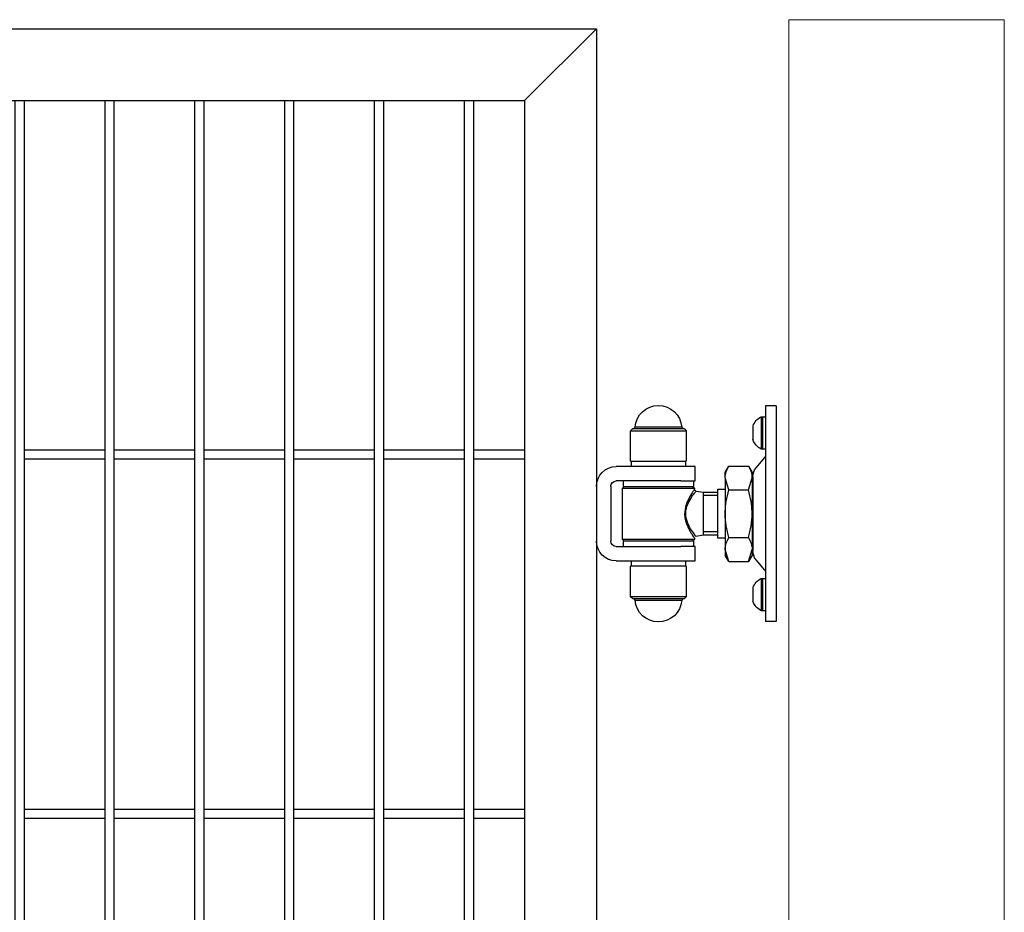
# Model space of a CAD drawing. Header units: inches. Extents: x 1156 to 71303, y -52654 to 51.
# Tile 208 of 217: x 64479 to 64589, y -40648 to -40549. Entities that reach past the tile are written whole.
import ezdxf

# ---------------------------------------------------------------- set-up
doc = ezdxf.new("R2010")
doc.units = ezdxf.units.IN
doc.header["$MEASUREMENT"] = 0
doc.layers.get('0').update_dxf_attribs({"lineweight": 0})
doc.layers.add('--ogr.-panele', color=252, linetype='Continuous', lineweight=0)
doc.layers.add('AW OGRODZENIA', color=253, linetype='Continuous')

# ---------------------------------------------------------------- blocks, each defined once
blk = doc.blocks.new('zawias_brama_dwuskrz_przod')
for p, q in [((-100, 60), (-94, 60)), ((-100, 60), (-100, -60)), ((-94, 60), (-94, 50)), ((-92.4, 54), (-94, 54)), ((-94, 50), (-94, -50)), ((-92.4, 36), (-92.4, 54)), ((-92.4, 54), (-92.4, 36)), ((-91.6, 54), (-92.4, 54)), ((-91.6, 54), (-91.6, 36)), ((-87.1, 48.72), (-87.1, 41.28)), ((-49, 47.25), (-50, 46.25)), ((-19, 46.25), (-50, 46.25)), ((-50, 46.25), (-50, 29.25)), ((-49, 47.25), (-20, 47.25)), ((-47.47, 48.18), (-48.46, 47.25)), ((-47.47, 48.18), (-21.53, 48.18)), ((-20.54, 47.25), (-21.53, 48.18)), ((-19, 46.25), (-20, 47.25)), ((-19, 29.25), (-19, 46.25)), ((-94, 36), (-92.4, 36)), ((-92.4, 36), (-91.6, 36)), ((-88.8, 25.59), (-93.65, 31.36)), ((-19, 29.25), (-50, 29.25)), ((-49.5, 29.25), (-49.5, 26.25)), ((-19.5, 26.25), (-19.5, 29.25)), ((-84.6, 26.56), (-86.65, 23)), ((-86.65, 19.92), (-86.65, 23)), ((-73.7, 26.56), (-84.6, 26.56)), ((-71.65, 23), (-73.7, 26.56)), ((-71.65, 19.92), (-71.65, 23)), ((-55, 18.25), (-55, 26.25)), ((-55, 26.25), (-47, 26.25)), ((-47, 26.25), (-11, 26.25)), ((-87.05, 20.77), (-87.05, -20.77)), ((-86.65, 16.85), (-87.05, 16.85)), ((-86.65, 19.92), (-86.65, 0)), ((-84.6, 13.28), (-86.65, 19.92)), ((-73.7, 13.28), (-71.65, 19.92)), ((-71.65, 19.92), (-71.65, 0)), ((-47, 18.25), (-55, 18.25)), ((-54, 18.25), (-54, 15.25)), ((-47, 18.25), (-11, 18.25)), ((-15, 15.25), (-15, 18.25)), ((-73.7, 13.28), (-84.6, 13.28)), ((-67.65, 13.65), (-71.65, 13.65)), ((-67.65, -13.65), (-67.65, 13.65)), ((-59.5, 12), (-67.65, 12)), ((-55.38, 12.58), (-59.5, 12)), ((-59.5, -12), (-59.5, 12)), ((-53.5, 15.25), (-54.5, 14.25)), ((-14.5, 14.25), (-54.5, 14.25)), ((-54.5, 14.25), (-54.5, 13.53)), ((-15, 15.25), (-54, 15.25)), ((-14.5, 14.25), (-15.5, 15.25)), ((-14.5, -14.25), (-14.5, 14.25)), ((-8, 15.25), (-8, -15.25)), ((0, 15.25), (0, -15.25)), ((-67.65, 10.16), (-59.5, 10.16)), ((-86.65, 0), (-86.65, -19.92)), ((-71.65, 0), (-71.65, -19.92)), ((-67.65, -10.16), (-59.5, -10.16)), ((-73.7, -13.28), (-84.6, -13.28)), ((-71.65, -13.65), (-67.65, -13.65)), ((-67.65, -12), (-59.5, -12)), ((-59.5, -12), (-55.3, -12.59)), ((-54.5, -13.52), (-54.5, -14.25)), ((-54.5, -14.25), (-14.5, -14.25)), ((-54.5, -14.25), (-53.5, -15.25)), ((-54, -15.25), (-15, -15.25)), ((-54, -15.25), (-54, -18.25)), ((-15.5, -15.25), (-14.5, -14.25)), ((-15, -18.25), (-15, -15.25)), ((-87.05, -16.85), (-86.65, -16.85)), ((-86.65, -19.92), (-86.65, -23)), ((-84.6, -26.56), (-86.65, -19.92)), ((-73.7, -26.56), (-71.65, -19.92)), ((-71.65, -19.92), (-71.65, -23)), ((-55, -26.25), (-55, -18.25)), ((-55, -18.25), (-47, -18.25)), ((-11, -18.25), (-47, -18.25)), ((-93.65, -31.36), (-88.8, -25.59)), ((-86.65, -23), (-84.6, -26.56)), ((-73.7, -26.56), (-84.6, -26.56)), ((-73.7, -26.56), (-71.65, -23)), ((-47, -26.25), (-55, -26.25)), ((-49.5, -26.25), (-49.5, -29.25)), ((-11, -26.25), (-47, -26.25)), ((-19.5, -29.25), (-19.5, -26.25)), ((-50, -29.25), (-19, -29.25)), ((-50, -29.25), (-50, -46.25)), ((-19, -46.25), (-19, -29.25)), ((-92.4, -36), (-94, -36)), ((-92.4, -54), (-92.4, -36)), ((-92.4, -36), (-92.4, -54)), ((-91.6, -36), (-92.4, -36)), ((-91.6, -36), (-91.6, -54)), ((-87.1, -41.28), (-87.1, -48.72)), ((-50, -46.25), (-19, -46.25)), ((-50, -46.25), (-49, -47.25)), ((-20, -47.25), (-49, -47.25)), ((-48.46, -47.25), (-47.47, -48.18)), ((-21.53, -48.18), (-47.47, -48.18)), ((-21.53, -48.18), (-20.54, -47.25)), ((-20, -47.25), (-19, -46.25)), ((-94, -50), (-94, -60)), ((-94, -54), (-92.4, -54)), ((-92.4, -54), (-91.6, -54)), ((-100, -60), (-94, -60))]:
    blk.add_line(p, q)
for centre, radius, start, end in [((-34.5, 47.25), 13, 4.096, 175.9039), ((-96.45, 45.25), 10, 21.3862, 61.0146), ((-87.6, 48.72), 0.5, 360, 21.3862), ((-96.45, 44.75), 10, 298.9854, 338.6138), ((-87.6, 41.28), 0.5, 338.6138, 360), ((-92.5, 32.33), 1.5, 180, 220), ((-94.55, 20.77), 7.5, 360, 40), ((-73.68, 19.54), 12.97, 147.2703, 178.3454), ((-84.62, 19.54), 12.97, 1.6546, 32.7297), ((-11, 15.25), 11, 360, 90), ((-11, 15.25), 3, 360, 90), ((-55.5, 13.57), 1, 275.6499, 314.6003), ((-55.5, 13.57), 1, 314.6003, 330.6788), ((-73.68, -20.29), 12.97, 147.2703, 178.3454), ((-84.62, -20.29), 12.97, 1.6546, 32.7297), ((-11, -15.25), 3, 270, 360), ((-11, -15.25), 11, 270, 360), ((-94.55, -20.77), 7.5, 320, 360), ((-92.5, -32.33), 1.5, 140, 180), ((-96.45, -44.75), 10, 21.3862, 61.0146), ((-87.6, -41.28), 0.5, 360, 21.3862), ((-96.45, -45.25), 10, 298.9854, 338.6138), ((-87.6, -48.72), 0.5, 338.6138, 360), ((-34.5, -47.25), 13, 184.096, 355.9039)]:
    blk.add_arc(centre, radius, start, end)
for points, knots in [([(-86.65, 0), (-86.65, 1.12), (-86.6, 2.25), (-86.41, 4.51), (-86.27, 5.63), (-85.73, 8.96), (-85.22, 11.13), (-84.6, 13.28)], [0, 0, 0, 0, 0.25, 0.25, 0.5, 0.5, 1, 1, 1, 1]), ([(-71.65, 0), (-71.65, 1.12), (-71.7, 2.25), (-71.89, 4.51), (-72.03, 5.63), (-72.57, 8.96), (-73.08, 11.13), (-73.7, 13.28)], [0, 0, 0, 0, 0.25, 0.25, 0.5, 0.5, 1, 1, 1, 1]), ([(-55.36, -12.58), (-55.36, -12.58), (-55.31, -12.52), (-55.11, -12.26), (-54.94, -12.03), (-54.27, -11.14), (-53.64, -10.26), (-52.25, -8.11), (-51.49, -6.82), (-50.23, -3.87), (-49.74, -2.15), (-49.65, 0.52), (-49.73, 1.41), (-50.06, 3.13), (-50.31, 3.94), (-51.19, 6.25), (-51.94, 7.58), (-53.36, 9.87), (-54.02, 10.79), (-54.76, 11.8), (-54.97, 12.07), (-55.25, 12.44), (-55.34, 12.55), (-55.36, 12.58)], [0, 0, 0, 0, 0.053416, 0.053416, 0.116521, 0.116521, 0.242733, 0.242733, 0.368944, 0.368944, 0.495155, 0.495155, 0.558261, 0.558261, 0.621366, 0.621366, 0.747578, 0.747578, 0.873789, 0.873789, 0.936894, 0.936894, 1, 1, 1, 1]), ([(-54.5, 13.57), (-54.48, 13.54), (-54.4, 13.42), (-54.12, 13.01), (-53.92, 12.71), (-53.2, 11.59), (-52.55, 10.56), (-51.2, 8.08), (-50.49, 6.62), (-49.4, 3.37), (-49.04, 1.51), (-49.13, -2.19), (-49.57, -3.99), (-50.45, -6.38), (-50.78, -7.13), (-51.45, -8.52), (-51.79, -9.17), (-52.46, -10.36), (-52.78, -10.9), (-53.37, -11.85), (-53.63, -12.25), (-54.26, -13.22), (-54.5, -13.57), (-54.5, -13.57)], [0, 0, 0, 0, 0.062944, 0.062944, 0.125887, 0.125887, 0.251775, 0.251775, 0.377662, 0.377662, 0.503549, 0.503549, 0.629436, 0.629436, 0.69238, 0.69238, 0.755324, 0.755324, 0.818267, 0.818267, 0.881211, 0.881211, 1, 1, 1, 1]), ([(-84.6, -13.28), (-84.91, -12.2), (-85.19, -11.11), (-85.7, -8.9), (-85.92, -7.8), (-86.46, -4.47), (-86.65, -2.24), (-86.65, 0)], [0, 0, 0, 0, 0.25, 0.25, 0.5, 0.5, 1, 1, 1, 1]), ([(-73.7, -13.28), (-73.39, -12.2), (-73.11, -11.11), (-72.6, -8.9), (-72.38, -7.8), (-71.84, -4.47), (-71.65, -2.24), (-71.65, 0)], [0, 0, 0, 0, 0.25, 0.25, 0.5, 0.5, 1, 1, 1, 1])]:
    blk.add_open_spline(points, degree=3, knots=knots)

msp = doc.modelspace()

# ---------------------------------------------------------------- linework, layer by layer
at = {"layer": '--ogr.-panele', "color": 0}
for p, q in [((64564.925, -40548.9), (64564.925, -40855.913)), ((64588.925, -40548.9), (64564.925, -40548.9)), ((64588.925, -40855.913), (64588.925, -40548.9))]:
    msp.add_line(p, q, dxfattribs=at)
at = {"layer": 'AW OGRODZENIA'}
for p, q in [((64214.526, -40549.913), (64543.526, -40549.913)), ((64535.526, -40557.913), (64543.526, -40549.913)), ((64543.526, -40549.913), (64543.526, -40839.913)), ((64222.526, -40557.913), (64535.526, -40557.913)), ((64535.526, -40557.913), (64535.526, -40831.913)), ((64488.83, -40596.834), (64479.822, -40596.834)), ((64488.83, -40596.834), (64479.822, -40596.834)), ((64488.83, -40596.834), (64479.822, -40596.834)), ((64488.83, -40596.834), (64479.822, -40596.834)), ((64488.83, -40596.834), (64479.822, -40596.834)), ((64488.83, -40596.834), (64479.822, -40596.834)), ((64488.83, -40596.834), (64479.822, -40596.834)), ((64488.83, -40596.834), (64479.822, -40596.834)), ((64488.83, -40596.834), (64479.822, -40596.834)), ((64488.83, -40596.834), (64479.822, -40596.834)), ((64488.83, -40596.834), (64479.822, -40596.834)), ((64488.83, -40596.834), (64479.822, -40596.834)), ((64488.83, -40596.834), (64479.822, -40596.834)), ((64488.83, -40596.834), (64479.822, -40596.834)), ((64488.83, -40596.834), (64479.822, -40596.834)), ((64488.83, -40596.834), (64479.822, -40596.834)), ((64488.83, -40596.834), (64479.822, -40596.834)), ((64488.83, -40596.834), (64479.822, -40596.834)), ((64488.83, -40596.834), (64479.822, -40596.834)), ((64488.83, -40596.834), (64479.822, -40596.834)), ((64488.83, -40596.834), (64479.822, -40596.834)), ((64488.83, -40596.834), (64479.822, -40596.834)), ((64488.83, -40596.834), (64479.822, -40596.834)), ((64488.83, -40596.834), (64479.822, -40596.834)), ((64488.83, -40596.834), (64479.822, -40596.834)), ((64498.83, -40596.834), (64489.822, -40596.834)), ((64498.83, -40596.834), (64489.822, -40596.834)), ((64498.83, -40596.834), (64489.822, -40596.834)), ((64498.83, -40596.834), (64489.822, -40596.834)), ((64498.83, -40596.834), (64489.822, -40596.834)), ((64498.83, -40596.834), (64489.822, -40596.834)), ((64498.83, -40596.834), (64489.822, -40596.834)), ((64498.83, -40596.834), (64489.822, -40596.834)), ((64498.83, -40596.834), (64489.822, -40596.834)), ((64498.83, -40596.834), (64489.822, -40596.834)), ((64498.83, -40596.834), (64489.822, -40596.834)), ((64498.83, -40596.834), (64489.822, -40596.834)), ((64498.83, -40596.834), (64489.822, -40596.834)), ((64498.83, -40596.834), (64489.822, -40596.834)), ((64498.83, -40596.834), (64489.822, -40596.834)), ((64498.83, -40596.834), (64489.822, -40596.834)), ((64498.83, -40596.834), (64489.822, -40596.834)), ((64498.83, -40596.834), (64489.822, -40596.834)), ((64498.83, -40596.834), (64489.822, -40596.834)), ((64498.83, -40596.834), (64489.822, -40596.834)), ((64498.83, -40596.834), (64489.822, -40596.834)), ((64498.83, -40596.834), (64489.822, -40596.834)), ((64498.83, -40596.834), (64489.822, -40596.834)), ((64498.83, -40596.834), (64489.822, -40596.834)), ((64498.83, -40596.834), (64489.822, -40596.834)), ((64508.83, -40596.834), (64499.822, -40596.834)), ((64508.83, -40596.834), (64499.822, -40596.834)), ((64508.83, -40596.834), (64499.822, -40596.834)), ((64508.83, -40596.834), (64499.822, -40596.834)), ((64508.83, -40596.834), (64499.822, -40596.834)), ((64508.83, -40596.834), (64499.822, -40596.834)), ((64508.83, -40596.834), (64499.822, -40596.834)), ((64508.83, -40596.834), (64499.822, -40596.834)), ((64508.83, -40596.834), (64499.822, -40596.834)), ((64508.83, -40596.834), (64499.822, -40596.834)), ((64508.83, -40596.834), (64499.822, -40596.834)), ((64508.83, -40596.834), (64499.822, -40596.834)), ((64508.83, -40596.834), (64499.822, -40596.834)), ((64508.83, -40596.834), (64499.822, -40596.834)), ((64508.83, -40596.834), (64499.822, -40596.834)), ((64508.83, -40596.834), (64499.822, -40596.834)), ((64508.83, -40596.834), (64499.822, -40596.834)), ((64508.83, -40596.834), (64499.822, -40596.834)), ((64508.83, -40596.834), (64499.822, -40596.834)), ((64508.83, -40596.834), (64499.822, -40596.834)), ((64508.83, -40596.834), (64499.822, -40596.834)), ((64508.83, -40596.834), (64499.822, -40596.834)), ((64508.83, -40596.834), (64499.822, -40596.834)), ((64508.83, -40596.834), (64499.822, -40596.834)), ((64508.83, -40596.834), (64499.822, -40596.834)), ((64518.83, -40596.834), (64509.822, -40596.834)), ((64518.83, -40596.834), (64509.822, -40596.834)), ((64518.83, -40596.834), (64509.822, -40596.834)), ((64518.83, -40596.834), (64509.822, -40596.834)), ((64518.83, -40596.834), (64509.822, -40596.834)), ((64518.83, -40596.834), (64509.822, -40596.834)), ((64518.83, -40596.834), (64509.822, -40596.834)), ((64518.83, -40596.834), (64509.822, -40596.834)), ((64518.83, -40596.834), (64509.822, -40596.834)), ((64518.83, -40596.834), (64509.822, -40596.834)), ((64518.83, -40596.834), (64509.822, -40596.834)), ((64518.83, -40596.834), (64509.822, -40596.834)), ((64518.83, -40596.834), (64509.822, -40596.834)), ((64518.83, -40596.834), (64509.822, -40596.834)), ((64518.83, -40596.834), (64509.822, -40596.834)), ((64518.83, -40596.834), (64509.822, -40596.834)), ((64518.83, -40596.834), (64509.822, -40596.834)), ((64518.83, -40596.834), (64509.822, -40596.834)), ((64518.83, -40596.834), (64509.822, -40596.834)), ((64518.83, -40596.834), (64509.822, -40596.834)), ((64518.83, -40596.834), (64509.822, -40596.834)), ((64518.83, -40596.834), (64509.822, -40596.834)), ((64518.83, -40596.834), (64509.822, -40596.834)), ((64518.83, -40596.834), (64509.822, -40596.834)), ((64518.83, -40596.834), (64509.822, -40596.834)), ((64528.83, -40596.834), (64519.822, -40596.834)), ((64528.83, -40596.834), (64519.822, -40596.834)), ((64528.83, -40596.834), (64519.822, -40596.834)), ((64528.83, -40596.834), (64519.822, -40596.834)), ((64528.83, -40596.834), (64519.822, -40596.834)), ((64528.83, -40596.834), (64519.822, -40596.834)), ((64528.83, -40596.834), (64519.822, -40596.834)), ((64528.83, -40596.834), (64519.822, -40596.834)), ((64528.83, -40596.834), (64519.822, -40596.834)), ((64528.83, -40596.834), (64519.822, -40596.834)), ((64528.83, -40596.834), (64519.822, -40596.834)), ((64528.83, -40596.834), (64519.822, -40596.834)), ((64528.83, -40596.834), (64519.822, -40596.834)), ((64528.83, -40596.834), (64519.822, -40596.834)), ((64528.83, -40596.834), (64519.822, -40596.834)), ((64528.83, -40596.834), (64519.822, -40596.834)), ((64528.83, -40596.834), (64519.822, -40596.834)), ((64528.83, -40596.834), (64519.822, -40596.834)), ((64528.83, -40596.834), (64519.822, -40596.834)), ((64528.83, -40596.834), (64519.822, -40596.834)), ((64528.83, -40596.834), (64519.822, -40596.834)), ((64528.83, -40596.834), (64519.822, -40596.834)), ((64528.83, -40596.834), (64519.822, -40596.834)), ((64528.83, -40596.834), (64519.822, -40596.834)), ((64528.83, -40596.834), (64519.822, -40596.834)), ((64535.526, -40596.834), (64529.822, -40596.834)), ((64535.526, -40596.834), (64529.822, -40596.834)), ((64535.526, -40596.834), (64529.822, -40596.834)), ((64535.526, -40596.834), (64529.822, -40596.834)), ((64535.526, -40596.834), (64529.822, -40596.834)), ((64535.526, -40596.834), (64529.822, -40596.834)), ((64535.526, -40596.834), (64529.822, -40596.834)), ((64535.526, -40596.834), (64529.822, -40596.834)), ((64535.526, -40596.834), (64529.822, -40596.834)), ((64535.526, -40596.834), (64529.822, -40596.834)), ((64535.526, -40596.834), (64529.822, -40596.834)), ((64535.526, -40596.834), (64529.822, -40596.834)), ((64535.526, -40596.834), (64529.822, -40596.834)), ((64535.526, -40596.834), (64529.822, -40596.834)), ((64535.526, -40596.834), (64529.822, -40596.834)), ((64535.526, -40596.834), (64529.822, -40596.834)), ((64535.526, -40596.834), (64529.822, -40596.834)), ((64535.526, -40596.834), (64529.822, -40596.834)), ((64535.526, -40596.834), (64529.822, -40596.834)), ((64535.526, -40596.834), (64529.822, -40596.834)), ((64535.526, -40596.834), (64529.822, -40596.834)), ((64535.526, -40596.834), (64529.822, -40596.834)), ((64535.526, -40596.834), (64529.822, -40596.834)), ((64535.526, -40596.834), (64529.822, -40596.834)), ((64535.526, -40596.834), (64529.822, -40596.834)), ((64488.83, -40597.834), (64479.822, -40597.834)), ((64488.83, -40597.834), (64479.822, -40597.834)), ((64488.83, -40597.834), (64479.822, -40597.834)), ((64488.83, -40597.834), (64479.822, -40597.834)), ((64488.83, -40597.834), (64479.822, -40597.834)), ((64488.83, -40597.834), (64479.822, -40597.834)), ((64488.83, -40597.834), (64479.822, -40597.834)), ((64488.83, -40597.834), (64479.822, -40597.834)), ((64488.83, -40597.834), (64479.822, -40597.834)), ((64488.83, -40597.834), (64479.822, -40597.834)), ((64488.83, -40597.834), (64479.822, -40597.834)), ((64488.83, -40597.834), (64479.822, -40597.834)), ((64488.83, -40597.834), (64479.822, -40597.834)), ((64488.83, -40597.834), (64479.822, -40597.834)), ((64488.83, -40597.834), (64479.822, -40597.834)), ((64488.83, -40597.834), (64479.822, -40597.834)), ((64488.83, -40597.834), (64479.822, -40597.834)), ((64488.83, -40597.834), (64479.822, -40597.834)), ((64488.83, -40597.834), (64479.822, -40597.834)), ((64488.83, -40597.834), (64479.822, -40597.834)), ((64488.83, -40597.834), (64479.822, -40597.834)), ((64488.83, -40597.834), (64479.822, -40597.834)), ((64488.83, -40597.834), (64479.822, -40597.834)), ((64488.83, -40597.834), (64479.822, -40597.834)), ((64488.83, -40597.834), (64479.822, -40597.834)), ((64498.83, -40597.834), (64489.822, -40597.834)), ((64498.83, -40597.834), (64489.822, -40597.834)), ((64498.83, -40597.834), (64489.822, -40597.834)), ((64498.83, -40597.834), (64489.822, -40597.834)), ((64498.83, -40597.834), (64489.822, -40597.834)), ((64498.83, -40597.834), (64489.822, -40597.834)), ((64498.83, -40597.834), (64489.822, -40597.834)), ((64498.83, -40597.834), (64489.822, -40597.834)), ((64498.83, -40597.834), (64489.822, -40597.834)), ((64498.83, -40597.834), (64489.822, -40597.834)), ((64498.83, -40597.834), (64489.822, -40597.834)), ((64498.83, -40597.834), (64489.822, -40597.834)), ((64498.83, -40597.834), (64489.822, -40597.834)), ((64498.83, -40597.834), (64489.822, -40597.834)), ((64498.83, -40597.834), (64489.822, -40597.834)), ((64498.83, -40597.834), (64489.822, -40597.834)), ((64498.83, -40597.834), (64489.822, -40597.834)), ((64498.83, -40597.834), (64489.822, -40597.834)), ((64498.83, -40597.834), (64489.822, -40597.834)), ((64498.83, -40597.834), (64489.822, -40597.834)), ((64498.83, -40597.834), (64489.822, -40597.834)), ((64498.83, -40597.834), (64489.822, -40597.834)), ((64498.83, -40597.834), (64489.822, -40597.834)), ((64498.83, -40597.834), (64489.822, -40597.834)), ((64498.83, -40597.834), (64489.822, -40597.834)), ((64508.83, -40597.834), (64499.822, -40597.834)), ((64508.83, -40597.834), (64499.822, -40597.834)), ((64508.83, -40597.834), (64499.822, -40597.834)), ((64508.83, -40597.834), (64499.822, -40597.834)), ((64508.83, -40597.834), (64499.822, -40597.834)), ((64508.83, -40597.834), (64499.822, -40597.834)), ((64508.83, -40597.834), (64499.822, -40597.834)), ((64508.83, -40597.834), (64499.822, -40597.834)), ((64508.83, -40597.834), (64499.822, -40597.834)), ((64508.83, -40597.834), (64499.822, -40597.834)), ((64508.83, -40597.834), (64499.822, -40597.834)), ((64508.83, -40597.834), (64499.822, -40597.834)), ((64508.83, -40597.834), (64499.822, -40597.834)), ((64508.83, -40597.834), (64499.822, -40597.834)), ((64508.83, -40597.834), (64499.822, -40597.834)), ((64508.83, -40597.834), (64499.822, -40597.834)), ((64508.83, -40597.834), (64499.822, -40597.834)), ((64508.83, -40597.834), (64499.822, -40597.834)), ((64508.83, -40597.834), (64499.822, -40597.834)), ((64508.83, -40597.834), (64499.822, -40597.834)), ((64508.83, -40597.834), (64499.822, -40597.834)), ((64508.83, -40597.834), (64499.822, -40597.834)), ((64508.83, -40597.834), (64499.822, -40597.834)), ((64508.83, -40597.834), (64499.822, -40597.834)), ((64508.83, -40597.834), (64499.822, -40597.834)), ((64518.83, -40597.834), (64509.822, -40597.834)), ((64518.83, -40597.834), (64509.822, -40597.834)), ((64518.83, -40597.834), (64509.822, -40597.834)), ((64518.83, -40597.834), (64509.822, -40597.834)), ((64518.83, -40597.834), (64509.822, -40597.834)), ((64518.83, -40597.834), (64509.822, -40597.834)), ((64518.83, -40597.834), (64509.822, -40597.834)), ((64518.83, -40597.834), (64509.822, -40597.834)), ((64518.83, -40597.834), (64509.822, -40597.834)), ((64518.83, -40597.834), (64509.822, -40597.834)), ((64518.83, -40597.834), (64509.822, -40597.834)), ((64518.83, -40597.834), (64509.822, -40597.834)), ((64518.83, -40597.834), (64509.822, -40597.834)), ((64518.83, -40597.834), (64509.822, -40597.834)), ((64518.83, -40597.834), (64509.822, -40597.834)), ((64518.83, -40597.834), (64509.822, -40597.834)), ((64518.83, -40597.834), (64509.822, -40597.834)), ((64518.83, -40597.834), (64509.822, -40597.834)), ((64518.83, -40597.834), (64509.822, -40597.834)), ((64518.83, -40597.834), (64509.822, -40597.834)), ((64518.83, -40597.834), (64509.822, -40597.834)), ((64518.83, -40597.834), (64509.822, -40597.834)), ((64518.83, -40597.834), (64509.822, -40597.834)), ((64518.83, -40597.834), (64509.822, -40597.834)), ((64518.83, -40597.834), (64509.822, -40597.834)), ((64528.83, -40597.834), (64519.822, -40597.834)), ((64528.83, -40597.834), (64519.822, -40597.834)), ((64528.83, -40597.834), (64519.822, -40597.834)), ((64528.83, -40597.834), (64519.822, -40597.834)), ((64528.83, -40597.834), (64519.822, -40597.834)), ((64528.83, -40597.834), (64519.822, -40597.834)), ((64528.83, -40597.834), (64519.822, -40597.834)), ((64528.83, -40597.834), (64519.822, -40597.834)), ((64528.83, -40597.834), (64519.822, -40597.834)), ((64528.83, -40597.834), (64519.822, -40597.834)), ((64528.83, -40597.834), (64519.822, -40597.834)), ((64528.83, -40597.834), (64519.822, -40597.834)), ((64528.83, -40597.834), (64519.822, -40597.834)), ((64528.83, -40597.834), (64519.822, -40597.834)), ((64528.83, -40597.834), (64519.822, -40597.834)), ((64528.83, -40597.834), (64519.822, -40597.834)), ((64528.83, -40597.834), (64519.822, -40597.834)), ((64528.83, -40597.834), (64519.822, -40597.834)), ((64528.83, -40597.834), (64519.822, -40597.834)), ((64528.83, -40597.834), (64519.822, -40597.834)), ((64528.83, -40597.834), (64519.822, -40597.834)), ((64528.83, -40597.834), (64519.822, -40597.834)), ((64528.83, -40597.834), (64519.822, -40597.834)), ((64528.83, -40597.834), (64519.822, -40597.834)), ((64528.83, -40597.834), (64519.822, -40597.834)), ((64535.526, -40597.834), (64529.822, -40597.834)), ((64535.526, -40597.834), (64529.822, -40597.834)), ((64535.526, -40597.834), (64529.822, -40597.834)), ((64535.526, -40597.834), (64529.822, -40597.834)), ((64535.526, -40597.834), (64529.822, -40597.834)), ((64535.526, -40597.834), (64529.822, -40597.834)), ((64535.526, -40597.834), (64529.822, -40597.834)), ((64535.526, -40597.834), (64529.822, -40597.834)), ((64535.526, -40597.834), (64529.822, -40597.834)), ((64535.526, -40597.834), (64529.822, -40597.834)), ((64535.526, -40597.834), (64529.822, -40597.834)), ((64535.526, -40597.834), (64529.822, -40597.834)), ((64535.526, -40597.834), (64529.822, -40597.834)), ((64535.526, -40597.834), (64529.822, -40597.834)), ((64535.526, -40597.834), (64529.822, -40597.834)), ((64535.526, -40597.834), (64529.822, -40597.834)), ((64535.526, -40597.834), (64529.822, -40597.834)), ((64535.526, -40597.834), (64529.822, -40597.834)), ((64535.526, -40597.834), (64529.822, -40597.834)), ((64535.526, -40597.834), (64529.822, -40597.834)), ((64535.526, -40597.834), (64529.822, -40597.834)), ((64535.526, -40597.834), (64529.822, -40597.834)), ((64535.526, -40597.834), (64529.822, -40597.834)), ((64535.526, -40597.834), (64529.822, -40597.834)), ((64535.526, -40597.834), (64529.822, -40597.834)), ((64488.83, -40636.834), (64479.822, -40636.834)), ((64488.83, -40636.834), (64479.822, -40636.834)), ((64488.83, -40636.834), (64479.822, -40636.834)), ((64488.83, -40636.834), (64479.822, -40636.834)), ((64488.83, -40636.834), (64479.822, -40636.834)), ((64488.83, -40636.834), (64479.822, -40636.834)), ((64488.83, -40636.834), (64479.822, -40636.834)), ((64488.83, -40636.834), (64479.822, -40636.834)), ((64488.83, -40636.834), (64479.822, -40636.834)), ((64488.83, -40636.834), (64479.822, -40636.834)), ((64488.83, -40636.834), (64479.822, -40636.834)), ((64488.83, -40636.834), (64479.822, -40636.834)), ((64488.83, -40636.834), (64479.822, -40636.834)), ((64488.83, -40636.834), (64479.822, -40636.834)), ((64488.83, -40636.834), (64479.822, -40636.834)), ((64488.83, -40636.834), (64479.822, -40636.834)), ((64488.83, -40636.834), (64479.822, -40636.834)), ((64488.83, -40636.834), (64479.822, -40636.834)), ((64488.83, -40636.834), (64479.822, -40636.834)), ((64488.83, -40636.834), (64479.822, -40636.834)), ((64488.83, -40636.834), (64479.822, -40636.834)), ((64488.83, -40636.834), (64479.822, -40636.834)), ((64488.83, -40636.834), (64479.822, -40636.834)), ((64488.83, -40636.834), (64479.822, -40636.834)), ((64488.83, -40636.834), (64479.822, -40636.834)), ((64498.83, -40636.834), (64489.822, -40636.834)), ((64498.83, -40636.834), (64489.822, -40636.834)), ((64498.83, -40636.834), (64489.822, -40636.834)), ((64498.83, -40636.834), (64489.822, -40636.834)), ((64498.83, -40636.834), (64489.822, -40636.834)), ((64498.83, -40636.834), (64489.822, -40636.834)), ((64498.83, -40636.834), (64489.822, -40636.834)), ((64498.83, -40636.834), (64489.822, -40636.834)), ((64498.83, -40636.834), (64489.822, -40636.834)), ((64498.83, -40636.834), (64489.822, -40636.834)), ((64498.83, -40636.834), (64489.822, -40636.834)), ((64498.83, -40636.834), (64489.822, -40636.834)), ((64498.83, -40636.834), (64489.822, -40636.834)), ((64498.83, -40636.834), (64489.822, -40636.834)), ((64498.83, -40636.834), (64489.822, -40636.834)), ((64498.83, -40636.834), (64489.822, -40636.834)), ((64498.83, -40636.834), (64489.822, -40636.834)), ((64498.83, -40636.834), (64489.822, -40636.834)), ((64498.83, -40636.834), (64489.822, -40636.834)), ((64498.83, -40636.834), (64489.822, -40636.834)), ((64498.83, -40636.834), (64489.822, -40636.834)), ((64498.83, -40636.834), (64489.822, -40636.834)), ((64498.83, -40636.834), (64489.822, -40636.834)), ((64498.83, -40636.834), (64489.822, -40636.834)), ((64498.83, -40636.834), (64489.822, -40636.834)), ((64508.83, -40636.834), (64499.822, -40636.834)), ((64508.83, -40636.834), (64499.822, -40636.834)), ((64508.83, -40636.834), (64499.822, -40636.834)), ((64508.83, -40636.834), (64499.822, -40636.834)), ((64508.83, -40636.834), (64499.822, -40636.834)), ((64508.83, -40636.834), (64499.822, -40636.834)), ((64508.83, -40636.834), (64499.822, -40636.834)), ((64508.83, -40636.834), (64499.822, -40636.834)), ((64508.83, -40636.834), (64499.822, -40636.834)), ((64508.83, -40636.834), (64499.822, -40636.834)), ((64508.83, -40636.834), (64499.822, -40636.834)), ((64508.83, -40636.834), (64499.822, -40636.834)), ((64508.83, -40636.834), (64499.822, -40636.834)), ((64508.83, -40636.834), (64499.822, -40636.834)), ((64508.83, -40636.834), (64499.822, -40636.834)), ((64508.83, -40636.834), (64499.822, -40636.834)), ((64508.83, -40636.834), (64499.822, -40636.834)), ((64508.83, -40636.834), (64499.822, -40636.834)), ((64508.83, -40636.834), (64499.822, -40636.834)), ((64508.83, -40636.834), (64499.822, -40636.834)), ((64508.83, -40636.834), (64499.822, -40636.834)), ((64508.83, -40636.834), (64499.822, -40636.834)), ((64508.83, -40636.834), (64499.822, -40636.834)), ((64508.83, -40636.834), (64499.822, -40636.834)), ((64508.83, -40636.834), (64499.822, -40636.834)), ((64518.83, -40636.834), (64509.822, -40636.834)), ((64518.83, -40636.834), (64509.822, -40636.834)), ((64518.83, -40636.834), (64509.822, -40636.834)), ((64518.83, -40636.834), (64509.822, -40636.834)), ((64518.83, -40636.834), (64509.822, -40636.834)), ((64518.83, -40636.834), (64509.822, -40636.834)), ((64518.83, -40636.834), (64509.822, -40636.834)), ((64518.83, -40636.834), (64509.822, -40636.834)), ((64518.83, -40636.834), (64509.822, -40636.834)), ((64518.83, -40636.834), (64509.822, -40636.834)), ((64518.83, -40636.834), (64509.822, -40636.834)), ((64518.83, -40636.834), (64509.822, -40636.834)), ((64518.83, -40636.834), (64509.822, -40636.834)), ((64518.83, -40636.834), (64509.822, -40636.834)), ((64518.83, -40636.834), (64509.822, -40636.834)), ((64518.83, -40636.834), (64509.822, -40636.834)), ((64518.83, -40636.834), (64509.822, -40636.834)), ((64518.83, -40636.834), (64509.822, -40636.834)), ((64518.83, -40636.834), (64509.822, -40636.834)), ((64518.83, -40636.834), (64509.822, -40636.834)), ((64518.83, -40636.834), (64509.822, -40636.834)), ((64518.83, -40636.834), (64509.822, -40636.834)), ((64518.83, -40636.834), (64509.822, -40636.834)), ((64518.83, -40636.834), (64509.822, -40636.834)), ((64518.83, -40636.834), (64509.822, -40636.834)), ((64528.83, -40636.834), (64519.822, -40636.834)), ((64528.83, -40636.834), (64519.822, -40636.834)), ((64528.83, -40636.834), (64519.822, -40636.834)), ((64528.83, -40636.834), (64519.822, -40636.834)), ((64528.83, -40636.834), (64519.822, -40636.834)), ((64528.83, -40636.834), (64519.822, -40636.834)), ((64528.83, -40636.834), (64519.822, -40636.834)), ((64528.83, -40636.834), (64519.822, -40636.834)), ((64528.83, -40636.834), (64519.822, -40636.834)), ((64528.83, -40636.834), (64519.822, -40636.834)), ((64528.83, -40636.834), (64519.822, -40636.834)), ((64528.83, -40636.834), (64519.822, -40636.834)), ((64528.83, -40636.834), (64519.822, -40636.834)), ((64528.83, -40636.834), (64519.822, -40636.834)), ((64528.83, -40636.834), (64519.822, -40636.834)), ((64528.83, -40636.834), (64519.822, -40636.834)), ((64528.83, -40636.834), (64519.822, -40636.834)), ((64528.83, -40636.834), (64519.822, -40636.834)), ((64528.83, -40636.834), (64519.822, -40636.834)), ((64528.83, -40636.834), (64519.822, -40636.834)), ((64528.83, -40636.834), (64519.822, -40636.834)), ((64528.83, -40636.834), (64519.822, -40636.834)), ((64528.83, -40636.834), (64519.822, -40636.834)), ((64528.83, -40636.834), (64519.822, -40636.834)), ((64528.83, -40636.834), (64519.822, -40636.834)), ((64535.526, -40636.834), (64529.822, -40636.834)), ((64535.526, -40636.834), (64529.822, -40636.834)), ((64535.526, -40636.834), (64529.822, -40636.834)), ((64535.526, -40636.834), (64529.822, -40636.834)), ((64535.526, -40636.834), (64529.822, -40636.834)), ((64535.526, -40636.834), (64529.822, -40636.834)), ((64535.526, -40636.834), (64529.822, -40636.834)), ((64535.526, -40636.834), (64529.822, -40636.834)), ((64535.526, -40636.834), (64529.822, -40636.834)), ((64535.526, -40636.834), (64529.822, -40636.834)), ((64535.526, -40636.834), (64529.822, -40636.834)), ((64535.526, -40636.834), (64529.822, -40636.834)), ((64535.526, -40636.834), (64529.822, -40636.834)), ((64535.526, -40636.834), (64529.822, -40636.834)), ((64535.526, -40636.834), (64529.822, -40636.834)), ((64535.526, -40636.834), (64529.822, -40636.834)), ((64535.526, -40636.834), (64529.822, -40636.834)), ((64535.526, -40636.834), (64529.822, -40636.834)), ((64535.526, -40636.834), (64529.822, -40636.834)), ((64535.526, -40636.834), (64529.822, -40636.834)), ((64535.526, -40636.834), (64529.822, -40636.834)), ((64535.526, -40636.834), (64529.822, -40636.834)), ((64535.526, -40636.834), (64529.822, -40636.834)), ((64535.526, -40636.834), (64529.822, -40636.834)), ((64535.526, -40636.834), (64529.822, -40636.834)), ((64488.83, -40637.834), (64479.822, -40637.834)), ((64488.83, -40637.834), (64479.822, -40637.834)), ((64488.83, -40637.834), (64479.822, -40637.834)), ((64488.83, -40637.834), (64479.822, -40637.834)), ((64488.83, -40637.834), (64479.822, -40637.834)), ((64488.83, -40637.834), (64479.822, -40637.834)), ((64488.83, -40637.834), (64479.822, -40637.834)), ((64488.83, -40637.834), (64479.822, -40637.834)), ((64488.83, -40637.834), (64479.822, -40637.834)), ((64488.83, -40637.834), (64479.822, -40637.834)), ((64488.83, -40637.834), (64479.822, -40637.834)), ((64488.83, -40637.834), (64479.822, -40637.834)), ((64488.83, -40637.834), (64479.822, -40637.834)), ((64488.83, -40637.834), (64479.822, -40637.834)), ((64488.83, -40637.834), (64479.822, -40637.834)), ((64488.83, -40637.834), (64479.822, -40637.834)), ((64488.83, -40637.834), (64479.822, -40637.834)), ((64488.83, -40637.834), (64479.822, -40637.834)), ((64488.83, -40637.834), (64479.822, -40637.834)), ((64488.83, -40637.834), (64479.822, -40637.834)), ((64488.83, -40637.834), (64479.822, -40637.834)), ((64488.83, -40637.834), (64479.822, -40637.834)), ((64488.83, -40637.834), (64479.822, -40637.834)), ((64488.83, -40637.834), (64479.822, -40637.834)), ((64488.83, -40637.834), (64479.822, -40637.834)), ((64498.83, -40637.834), (64489.822, -40637.834)), ((64498.83, -40637.834), (64489.822, -40637.834)), ((64498.83, -40637.834), (64489.822, -40637.834)), ((64498.83, -40637.834), (64489.822, -40637.834)), ((64498.83, -40637.834), (64489.822, -40637.834)), ((64498.83, -40637.834), (64489.822, -40637.834)), ((64498.83, -40637.834), (64489.822, -40637.834)), ((64498.83, -40637.834), (64489.822, -40637.834)), ((64498.83, -40637.834), (64489.822, -40637.834)), ((64498.83, -40637.834), (64489.822, -40637.834)), ((64498.83, -40637.834), (64489.822, -40637.834)), ((64498.83, -40637.834), (64489.822, -40637.834)), ((64498.83, -40637.834), (64489.822, -40637.834)), ((64498.83, -40637.834), (64489.822, -40637.834)), ((64498.83, -40637.834), (64489.822, -40637.834)), ((64498.83, -40637.834), (64489.822, -40637.834)), ((64498.83, -40637.834), (64489.822, -40637.834)), ((64498.83, -40637.834), (64489.822, -40637.834)), ((64498.83, -40637.834), (64489.822, -40637.834)), ((64498.83, -40637.834), (64489.822, -40637.834)), ((64498.83, -40637.834), (64489.822, -40637.834)), ((64498.83, -40637.834), (64489.822, -40637.834)), ((64498.83, -40637.834), (64489.822, -40637.834)), ((64498.83, -40637.834), (64489.822, -40637.834)), ((64498.83, -40637.834), (64489.822, -40637.834)), ((64508.83, -40637.834), (64499.822, -40637.834)), ((64508.83, -40637.834), (64499.822, -40637.834)), ((64508.83, -40637.834), (64499.822, -40637.834)), ((64508.83, -40637.834), (64499.822, -40637.834)), ((64508.83, -40637.834), (64499.822, -40637.834)), ((64508.83, -40637.834), (64499.822, -40637.834)), ((64508.83, -40637.834), (64499.822, -40637.834)), ((64508.83, -40637.834), (64499.822, -40637.834)), ((64508.83, -40637.834), (64499.822, -40637.834)), ((64508.83, -40637.834), (64499.822, -40637.834)), ((64508.83, -40637.834), (64499.822, -40637.834)), ((64508.83, -40637.834), (64499.822, -40637.834)), ((64508.83, -40637.834), (64499.822, -40637.834)), ((64508.83, -40637.834), (64499.822, -40637.834)), ((64508.83, -40637.834), (64499.822, -40637.834)), ((64508.83, -40637.834), (64499.822, -40637.834)), ((64508.83, -40637.834), (64499.822, -40637.834)), ((64508.83, -40637.834), (64499.822, -40637.834)), ((64508.83, -40637.834), (64499.822, -40637.834)), ((64508.83, -40637.834), (64499.822, -40637.834)), ((64508.83, -40637.834), (64499.822, -40637.834)), ((64508.83, -40637.834), (64499.822, -40637.834)), ((64508.83, -40637.834), (64499.822, -40637.834)), ((64508.83, -40637.834), (64499.822, -40637.834)), ((64508.83, -40637.834), (64499.822, -40637.834)), ((64518.83, -40637.834), (64509.822, -40637.834)), ((64518.83, -40637.834), (64509.822, -40637.834)), ((64518.83, -40637.834), (64509.822, -40637.834)), ((64518.83, -40637.834), (64509.822, -40637.834)), ((64518.83, -40637.834), (64509.822, -40637.834)), ((64518.83, -40637.834), (64509.822, -40637.834)), ((64518.83, -40637.834), (64509.822, -40637.834)), ((64518.83, -40637.834), (64509.822, -40637.834)), ((64518.83, -40637.834), (64509.822, -40637.834)), ((64518.83, -40637.834), (64509.822, -40637.834)), ((64518.83, -40637.834), (64509.822, -40637.834)), ((64518.83, -40637.834), (64509.822, -40637.834)), ((64518.83, -40637.834), (64509.822, -40637.834)), ((64518.83, -40637.834), (64509.822, -40637.834)), ((64518.83, -40637.834), (64509.822, -40637.834)), ((64518.83, -40637.834), (64509.822, -40637.834)), ((64518.83, -40637.834), (64509.822, -40637.834)), ((64518.83, -40637.834), (64509.822, -40637.834)), ((64518.83, -40637.834), (64509.822, -40637.834)), ((64518.83, -40637.834), (64509.822, -40637.834)), ((64518.83, -40637.834), (64509.822, -40637.834)), ((64518.83, -40637.834), (64509.822, -40637.834)), ((64518.83, -40637.834), (64509.822, -40637.834)), ((64518.83, -40637.834), (64509.822, -40637.834)), ((64518.83, -40637.834), (64509.822, -40637.834)), ((64528.83, -40637.834), (64519.822, -40637.834)), ((64528.83, -40637.834), (64519.822, -40637.834)), ((64528.83, -40637.834), (64519.822, -40637.834)), ((64528.83, -40637.834), (64519.822, -40637.834)), ((64528.83, -40637.834), (64519.822, -40637.834)), ((64528.83, -40637.834), (64519.822, -40637.834)), ((64528.83, -40637.834), (64519.822, -40637.834)), ((64528.83, -40637.834), (64519.822, -40637.834)), ((64528.83, -40637.834), (64519.822, -40637.834)), ((64528.83, -40637.834), (64519.822, -40637.834)), ((64528.83, -40637.834), (64519.822, -40637.834)), ((64528.83, -40637.834), (64519.822, -40637.834)), ((64528.83, -40637.834), (64519.822, -40637.834)), ((64528.83, -40637.834), (64519.822, -40637.834)), ((64528.83, -40637.834), (64519.822, -40637.834)), ((64528.83, -40637.834), (64519.822, -40637.834)), ((64528.83, -40637.834), (64519.822, -40637.834)), ((64528.83, -40637.834), (64519.822, -40637.834)), ((64528.83, -40637.834), (64519.822, -40637.834)), ((64528.83, -40637.834), (64519.822, -40637.834)), ((64528.83, -40637.834), (64519.822, -40637.834)), ((64528.83, -40637.834), (64519.822, -40637.834)), ((64528.83, -40637.834), (64519.822, -40637.834)), ((64528.83, -40637.834), (64519.822, -40637.834)), ((64528.83, -40637.834), (64519.822, -40637.834)), ((64535.526, -40637.834), (64529.822, -40637.834)), ((64535.526, -40637.834), (64529.822, -40637.834)), ((64535.526, -40637.834), (64529.822, -40637.834)), ((64535.526, -40637.834), (64529.822, -40637.834)), ((64535.526, -40637.834), (64529.822, -40637.834)), ((64535.526, -40637.834), (64529.822, -40637.834)), ((64535.526, -40637.834), (64529.822, -40637.834)), ((64535.526, -40637.834), (64529.822, -40637.834)), ((64535.526, -40637.834), (64529.822, -40637.834)), ((64535.526, -40637.834), (64529.822, -40637.834)), ((64535.526, -40637.834), (64529.822, -40637.834)), ((64535.526, -40637.834), (64529.822, -40637.834)), ((64535.526, -40637.834), (64529.822, -40637.834)), ((64535.526, -40637.834), (64529.822, -40637.834)), ((64535.526, -40637.834), (64529.822, -40637.834)), ((64535.526, -40637.834), (64529.822, -40637.834)), ((64535.526, -40637.834), (64529.822, -40637.834)), ((64535.526, -40637.834), (64529.822, -40637.834)), ((64535.526, -40637.834), (64529.822, -40637.834)), ((64535.526, -40637.834), (64529.822, -40637.834)), ((64535.526, -40637.834), (64529.822, -40637.834)), ((64535.526, -40637.834), (64529.822, -40637.834)), ((64535.526, -40637.834), (64529.822, -40637.834)), ((64535.526, -40637.834), (64529.822, -40637.834)), ((64535.526, -40637.834), (64529.822, -40637.834))]:
    msp.add_line(p, q, dxfattribs=at)
for points in [[(64478.83, -40557.913), (64479.822, -40557.913), (64479.822, -40831.913), (64478.83, -40831.913)], [(64488.83, -40557.913), (64489.822, -40557.913), (64489.822, -40831.913), (64488.83, -40831.913)], [(64498.83, -40557.913), (64499.822, -40557.913), (64499.822, -40831.913), (64498.83, -40831.913)], [(64508.83, -40557.913), (64509.822, -40557.913), (64509.822, -40831.913), (64508.83, -40831.913)], [(64518.83, -40557.913), (64519.822, -40557.913), (64519.822, -40831.913), (64518.83, -40831.913)], [(64528.83, -40557.913), (64529.822, -40557.913), (64529.822, -40831.913), (64528.83, -40831.913)]]:
    msp.add_lwpolyline(points, close=True, dxfattribs=at)

# ---------------------------------------------------------------- block references
at = {"layer": 'AW OGRODZENIA', "xscale": -0.2, "yscale": 0.2, "zscale": 0.2}
msp.add_blockref('zawias_brama_dwuskrz_przod', (64543.526, -40603.913), dxfattribs=at)

doc.saveas('drawing.dxf')
